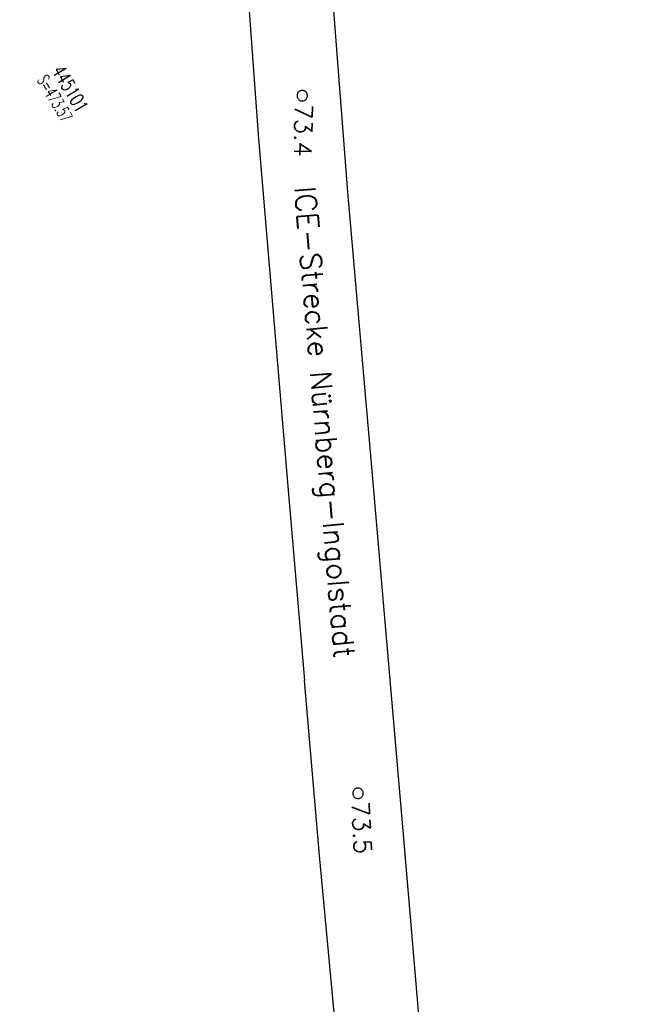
# Model space of a CAD drawing. Extents: x 459406 to 461721, y 413308 to 423218.
# Tile 95 of 256: x 461007 to 461094, y 416383 to 416524. Entities that reach past the tile are written whole.
import ezdxf

# ---------------------------------------------------------------- set-up
doc = ezdxf.new("R2010")
doc.units = 0
doc.header["$LTSCALE"] = 2
doc.header["$MEASUREMENT"] = 0
for name, pattern in [('AUSGEZOGEN', [0]), ('LT00', [0]), ('STRICHPT-X3', [3, 1.5, -0.75, 0, -0.75])]:
    doc.linetypes.add(name, pattern=pattern)
doc.layers.get('0').update_dxf_attribs({"linetype": 'AUSGEZOGEN'})
for name, color, linetype in [('A-Böschungen', 15, 'CONTINUOUS'), ('ACHSE', 1, 'STRICHPT-X3'), ('FBR', 8, 'CONTINUOUS'), ('NBS-TRASSE', 7, 'CONTINUOUS'), ('SCHACHTNR', 6, 'CONTINUOUS')]:
    doc.layers.add(name, color=color, linetype=linetype)
doc.styles.add('ROMANS', font='romans.shx', dxfattribs={"width": 0.8})
doc.styles.get("Standard").update_dxf_attribs({"font": 'TXT.SHX'})

# ---------------------------------------------------------------- blocks, each defined once
blk = doc.blocks.new('SYMB0002')
at = {"linetype": 'LT00'}
blk.add_lwpolyline([(19.7, 0), (19.5, 2.5), (19.1, 4.9), (18.3, 7.2), (17.3, 9.5), (15.9, 11.6), (14.3, 13.5), (12.5, 15.2), (10.5, 16.6), (8.4, 17.8), (6.1, 18.7), (3.7, 19.3), (1.2, 19.6), (-1.2, 19.6), (-3.7, 19.3), (-6.1, 18.7), (-8.4, 17.8), (-10.5, 16.6), (-12.5, 15.2), (-14.3, 13.5), (-15.9, 11.6), (-17.3, 9.5), (-18.3, 7.2), (-19.1, 4.9), (-19.5, 2.5), (-19.7, 0), (-19.5, -2.5), (-19.1, -4.9), (-18.3, -7.2), (-17.3, -9.5), (-15.9, -11.6), (-14.3, -13.5), (-12.5, -15.2), (-10.5, -16.6), (-8.4, -17.8), (-6.1, -18.7), (-3.7, -19.3), (-1.2, -19.6), (1.2, -19.6), (3.7, -19.3), (6.1, -18.7), (8.4, -17.8), (10.5, -16.6), (12.5, -15.2), (14.3, -13.5), (15.9, -11.6), (17.3, -9.5), (18.3, -7.2), (19.1, -4.9), (19.5, -2.5), (19.7, 0)], dxfattribs=at)

msp = doc.modelspace()

# ---------------------------------------------------------------- linework, layer by layer
at = {"layer": 'A-Böschungen'}
for p, q in [((461037.76, 416550.44), (461040.92, 416506.82)), ((461053.67, 416499.23), (461050.02, 416546.88)), ((461040.92, 416506.82), (461045.23, 416455.46)), ((461057.21, 416458.82), (461053.67, 416499.23)), ((461061.39, 416410.16), (461057.21, 416458.82)), ((461045.23, 416455.46), (461047.49, 416429.41)), ((461049.65, 416404.41), (461047.49, 416429.41)), ((461065.28, 416364.81), (461061.39, 416410.16)), ((461056.77, 416327.59), (461049.65, 416404.41))]:
    msp.add_line(p, q, dxfattribs=at)
at = {"layer": 'ACHSE', "flags": 128}
msp.add_lwpolyline([(460985.55, 416976.25), (460982.74, 416926.33), (460979.94, 416876.41), (460977.13, 416826.49), (460974.32, 416776.57), (460971.52, 416726.64), (460968.71, 416676.72), (460965.91, 416626.8), (460963.1, 416576.88, 0), (460961.73, 416552.57, 0), (460960.29, 416526.96, -0.000009), (460958.89, 416502, 0.00001), (460957.49, 416477.04, 0.000001), (460956.79, 416464.56, -0.000001), (460956.08, 416452.08), (460954.68, 416427.12), (460953.28, 416402.16), (460951.88, 416377.2, 0.000027), (460951.18, 416364.91, -0.000114), (460950.49, 416352.62, -0.000169), (460950.49, 416352.58, 0.000019), (460950.47, 416352.23, 0.002347), (460949.96, 416342.5, 0.0015), (460949.28, 416327.26, 0.002663), (460948.89, 416316.3, 0.002084), (460948.51, 416302.28, 0.002087), (460948.28, 416289.78, 0.002085), (460948.16, 416277.28, 0.002085), (460948.14, 416264.78, 0.002085), (460948.22, 416252.28, 0.002086), (460948.41, 416239.77, 0.002088), (460948.7, 416227.28, 0.002084), (460949.09, 416214.79, 0.002083), (460949.59, 416202.3, 0.002081), (460950.2, 416189.81, 0.002082), (460950.91, 416177.34, 0.002086), (460951.72, 416164.86, 0.002086), (460952.64, 416152.4, 0.002087), (460953.65, 416139.94, 0.002084), (460954.78, 416127.49, 0.002085), (460956.01, 416115.04, 0.002088), (460957.34, 416102.62, 0.002086), (460958.77, 416090.21, 0.002083), (460960.31, 416077.8, 0.002082), (460961.96, 416065.39, 0.002087), (460963.7, 416053.03, 0.002086), (460965.55, 416040.67, 0.002083), (460967.5, 416028.32, 0.00208), (460969.55, 416015.99, 0.002081), (460971.71, 416003.67, 0.002087), (460973.97, 415991.38, 0.002089), (460976.33, 415979.11, 0.002087), (460978.79, 415966.87, 0.002082), (460981.36, 415954.62, 0.002082), (460984.15, 415941.87, 0.002276), (460986.8, 415930.22, 0.001902), (460990.24, 415915.65, 0.002837), (460992.65, 415905.91, 0.000643), (460995.49, 415894.71, 0.001405), (460996.81, 415889.6, 0), (460998.53, 415883.01, 0.000001), (460998.87, 415881.7), (461005.19, 415857.51, 0.000017), (461008.35, 415845.42, -0.000015), (461011.51, 415833.32, -0.000002), (461014.67, 415821.23, -0.000002), (461017.83, 415809.14, -0.000001), (461020.99, 415797.04, 0.000005), (461024.15, 415784.95), (461030.47, 415760.76), (461036.79, 415736.57, 0.000028), (461038.98, 415728.17, -0.000015), (461041.18, 415719.76, -0.00065), (461041.49, 415718.58, -0.000124), (461043.09, 415712.38, -0.002577), (461045.47, 415702.95, -0.001641), (461049.08, 415688.11, -0.002531), (461051.66, 415677.11, -0.002087), (461054.67, 415663.74, -0.002079), (461057.31, 415651.53, -0.002077), (461059.85, 415639.28, -0.002078), (461062.3, 415627.01, -0.002083), (461064.63, 415614.74, -0.002085), (461066.86, 415602.46, -0.00208), (461068.99, 415590.13, -0.00208), (461071.02, 415577.79, -0.002082), (461072.95, 415565.44, -0.002086), (461074.77, 415553.08, -0.002086), (461076.49, 415540.7, -0.002081), (461078.11, 415528.31, -0.002078), (461079.62, 415515.89, -0.00208), (461081.03, 415503.45, -0.002087), (461082.34, 415491.04, -0.002085), (461083.54, 415478.62, -0.002078), (461084.64, 415466.15, -0.002076), (461085.64, 415453.67, -0.002082), (461086.53, 415441.22, -0.002088), (461087.32, 415428.75, -0.002085), (461088, 415416.26, -0.002081), (461088.58, 415403.77, -0.002082), (461089.06, 415391.28, -0.00208), (461089.43, 415378.79, -0.002078), (461089.7, 415366.29, -0.002082), (461089.86, 415353.79, -0.002085), (461089.92, 415341.29, -0.002085), (461089.88, 415328.8, -0.002082), (461089.73, 415316.3, -0.002078), (461089.48, 415303.79, -0.00208), (461089.12, 415291.3, -0.002082), (461088.66, 415278.81, -0.002084), (461088.09, 415266.33, -0.002082), (461087.43, 415253.85, -0.00208), (461086.65, 415241.37, -0.002079), (461085.78, 415228.9, -0.00208), (461084.8, 415216.44, -0.002085), (461083.63, 415203.06, -0.002418), (461082.53, 415191.54, -0.001753), (461080.94, 415176.37, -0.002741), (461079.84, 415166.68, -0.000279), (461078.8, 415158.04, -0.000933), (461078.49, 415155.46, -0.000004), (461077.26, 415145.58, -0.00001), (461076.8, 415141.87), (461073.72, 415117.06, 0.000001), (461071.82, 415101.73, 0.000001), (461070.64, 415092.25, 0.000018), (461069.1, 415079.85, -0.000014), (461067.56, 415067.44, -0.000008), (461066.02, 415055.04, 0.000011), (461064.48, 415042.63), (461058.33, 414993.01), (461052.17, 414943.39, -0.000009), (461049.09, 414918.58, 0.000009), (461046.01, 414893.77), (461039.85, 414844.16), (461033.69, 414794.54), (461027.53, 414744.92, -0.00001), (461024.45, 414720.11, 0.00001), (461021.37, 414695.3, 0.000001), (461018.29, 414670.49, -0.000001), (461015.21, 414645.68, 0), (461011.18, 414613.23, -0.000001), (461009.05, 414596.06, -0.000009), (461005.97, 414571.25, 0.00001), (461002.89, 414546.44), (460996.73, 414496.82), (460990.57, 414447.2), (460984.41, 414397.58, -0.000009), (460981.33, 414372.77, 0.000009), (460978.25, 414347.96), (460972.09, 414298.34), (460965.94, 414248.72), (460959.78, 414199.11, -0.00001), (460956.7, 414174.3, 0.00001), (460953.62, 414149.49, 0.000001), (460950.54, 414124.68, -0.000001), (460947.46, 414099.87, 0), (460943.43, 414067.42, -0.000001), (460941.3, 414050.25, -0.000009), (460938.22, 414025.44, 0.00001), (460935.14, 414000.63), (460928.98, 413951.01), (460922.82, 413901.39, 0.000001), (460919.74, 413876.58, -0.000001), (460916.66, 413851.77, -0.00001), (460913.58, 413826.96, 0.00001), (460910.5, 413802.15), (460904.34, 413752.53), (460898.18, 413702.91), (460892.03, 413653.29, -0.00001), (460888.95, 413628.49, 0.00001), (460885.86, 413603.68, 0.000001), (460882.79, 413578.87, -0.000001), (460879.71, 413554.06, 0), (460875.68, 413521.61, -0.000001), (460873.55, 413504.44, -0.000009), (460870.47, 413479.63, 0.00001), (460867.39, 413454.82), (460861.23, 413405.2), (460855.07, 413355.58, -0.000004), (460853.23, 413340.79, -0.000002), (460849.4, 413309.93)], format="xyb", dxfattribs=at)
at = {"layer": 'FBR'}
for points in [[(460943.07, 416527.93, -0.000009), (460941.67, 416502.97, 0.00001), (460940.26, 416478.01), (460939.56, 416465.53, -0.000001), (460938.86, 416453.05), (460937.46, 416428.09), (460936.06, 416403.12), (460934.65, 416378.16, 0.000027), (460933.96, 416365.87, -0.000114), (460933.27, 416353.59, -0.000169), (460933.27, 416353.57, 0.000019), (460933.25, 416353.22, 0.002347), (460932.73, 416343.32, 0.0015), (460932.05, 416327.98, 0.002663), (460931.65, 416316.83, 0.002084), (460931.27, 416302.66, 0.002087), (460931.04, 416290.03, 0.002085), (460930.91, 416277.38, 0.002085), (460930.89, 416264.74, 0.002085), (460930.97, 416252.09, 0.002086), (460931.16, 416239.44, 0.002088)], [(460958.55, 416527.06, -0.000009), (460957.14, 416502.1, 0.00001), (460955.74, 416477.14), (460955.04, 416464.66, -0.000001), (460954.34, 416452.18), (460952.93, 416427.22), (460951.53, 416402.25), (460950.13, 416377.29, 0.000027), (460949.44, 416365.01, -0.000114), (460948.75, 416352.72, -0.000169), (460948.75, 416352.68, 0.000019), (460948.73, 416352.33, 0.002347), (460948.22, 416342.58, 0.0015), (460947.54, 416327.34, 0.002663), (460947.14, 416316.35, 0.002084), (460946.76, 416302.31, 0.002087), (460946.53, 416289.81, 0.002085), (460946.41, 416277.29, 0.002085), (460946.39, 416264.77, 0.002085), (460946.47, 416252.26, 0.002086), (460946.66, 416239.74, 0.002088)], [(460962.04, 416526.86, -0.000009), (460960.64, 416501.9, 0.00001), (460959.23, 416476.94), (460958.53, 416464.46, -0.000001), (460957.83, 416451.98), (460956.43, 416427.02), (460955.03, 416402.06), (460953.62, 416377.1, 0.000027), (460952.93, 416364.81, -0.000114), (460952.24, 416352.52, -0.000169), (460952.24, 416352.48, 0.000019), (460952.22, 416352.14, 0.002347), (460951.71, 416342.42, 0.0015), (460951.03, 416327.19, 0.002663), (460950.64, 416316.24, 0.002084), (460950.26, 416302.24, 0.002087), (460950.03, 416289.76, 0.002085), (460949.91, 416277.27, 0.002085), (460949.89, 416264.78, 0.002085), (460949.97, 416252.3, 0.002086), (460950.16, 416239.81, 0.002088)], [(460977.27, 416526, -0.000009), (460975.86, 416501.04, 0.00001), (460974.46, 416476.08), (460973.76, 416463.6, -0.000001), (460973.06, 416451.12), (460971.65, 416426.16), (460970.25, 416401.2), (460968.85, 416376.24, 0.000027), (460968.16, 416363.96, -0.000114), (460967.47, 416351.66, -0.000169), (460967.47, 416351.61, 0.000019), (460967.45, 416351.27, 0.002347), (460966.94, 416341.69, 0.0015), (460966.27, 416326.56, 0.002663), (460965.88, 416315.77, 0.002084), (460965.51, 416301.89, 0.002087), (460965.28, 416289.54, 0.002085), (460965.16, 416277.18, 0.002085), (460965.14, 416264.82, 0.002085), (460965.22, 416252.46, 0.002086), (460965.4, 416240.1, 0.002088)], [(460992.76, 415983.69, 0.000224), (460993.01, 415982.39, 0.002087), (460995.44, 415970.29, 0.002082), (460997.99, 415958.18, 0.002082), (461000.74, 415945.56, 0.002276), (461003.36, 415934.07, 0.001902), (461006.77, 415919.63, 0.002837), (461009.13, 415910.07, 0.000643), (461011.96, 415898.92, 0.001405), (461013.26, 415893.89), (461014.98, 415887.31, 0.000001), (461015.32, 415886), (461021.64, 415861.81, 0.000017), (461024.8, 415849.72, -0.000015), (461027.96, 415837.62, -0.000002), (461031.12, 415825.53, -0.000002), (461034.28, 415813.43, -0.000001), (461037.44, 415801.34, 0.000005), (461040.6, 415789.24)], [(461013.2, 415833.77, -0.000002), (461016.36, 415821.67, -0.000002), (461019.52, 415809.58, -0.000001), (461022.68, 415797.48, 0.000005)], [(461009.82, 415832.88, -0.000002), (461012.98, 415820.79, -0.000002), (461016.14, 415808.69, -0.000001), (461019.3, 415796.6, 0.000005)], [(460959.44, 415976.9, 0.000181), (460959.65, 415975.83, 0.002087), (460962.14, 415963.45, 0.002082), (460964.74, 415951.06, 0.002082), (460967.56, 415938.17, 0.002276), (460970.24, 415926.37, 0.001902), (460973.72, 415911.68, 0.002837), (460976.16, 415901.75, 0.000643), (460979.02, 415890.51, 0.001405), (460980.36, 415885.3), (460982.08, 415878.72, 0.000001), (460982.42, 415877.4), (460988.74, 415853.21, 0.000017), (460991.9, 415841.12, -0.000015), (460995.06, 415829.03, -0.000002), (460998.22, 415816.93, -0.000002), (461001.38, 415804.84, -0.000001), (461004.54, 415792.74, 0.000005), (461007.7, 415780.65)]]:
    msp.add_lwpolyline(points, format="xyb", dxfattribs=at)

# ---------------------------------------------------------------- block references
at = {"layer": 'NBS-TRASSE', "xscale": 0.03809999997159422, "yscale": 0.03809999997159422, "zscale": 0.2539999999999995, "rotation": 266.8671128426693}
for p in [(461047.17, 416513), (461055.14, 416413.3)]:
    msp.add_blockref('SYMB0002', p, dxfattribs=at)

# ---------------------------------------------------------------- texts
at = {"layer": 'NBS-TRASSE', "oblique": 360, "width": 1}
msp.add_text('73.4', height=2.5, rotation=268.8153, dxfattribs=at).set_placement((461046.14, 416511.82))
at = {"layer": 'NBS-TRASSE', "style": 'ROMANS', "oblique": 0, "width": 1}
msp.add_text('ICE-Strecke Nürnberg-Ingolstadt', height=3, rotation=274.8302, dxfattribs=at).set_placement((461046.05, 416499.92, -1297.01))
at = {"layer": 'NBS-TRASSE', "oblique": 0}
msp.add_text('73.5', height=2.5, rotation=273.1437, dxfattribs=at).set_placement((461054.21, 416412.05))
at = {"layer": 'SCHACHTNR', "style": 'ROMANS'}
for s, height, width, p in [('S=473.57', 1.8, 0.6, (461009.17, 416515.25)), ('445101', 2, 0.7, (461011.31, 416516.55))]:
    msp.add_text(s, height=height, rotation=300.8294, dxfattribs=dict(at, width=width)).set_placement(p)

doc.saveas('drawing.dxf')
